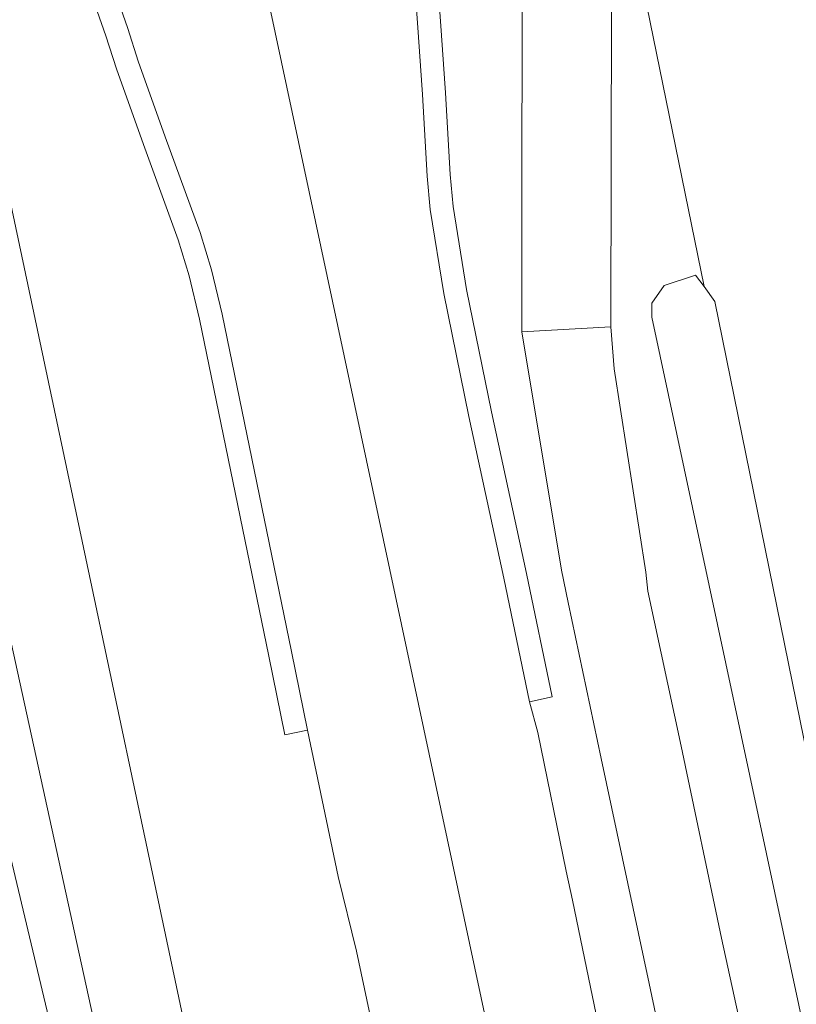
# Model space of a CAD drawing. Header units: metres. Extents: x 248690 to 249249, y 479346 to 480351.
# Tile 15 of 30: x 248954 to 248980, y 479721 to 479755. Entities that reach past the tile are written whole.
import ezdxf

# ---------------------------------------------------------------- set-up
doc = ezdxf.new("R2010")
doc.units = ezdxf.units.M
for name, color, linetype, lineweight in [('B-XX-GR-GROENVOORZIENING-GV', 80, 'Continuous', 18), ('B-XX-OG-WATER_SLOOT-GV', 120, 'Continuous', 18), ('B-XX-VH-VERHARDING_ASFALT-GV', 252, 'Continuous', 18), ('B-XX-VH-VERHARDING_GRASBETONSTEEN-GV', 70, 'Continuous', 18), ('B-XX-VH-VERHARDING_TEGEL-GV', 252, 'Continuous', 18)]:
    doc.layers.add(name, color=color, linetype=linetype, lineweight=lineweight)

msp = doc.modelspace()

# ---------------------------------------------------------------- linework, layer by layer
at = {"layer": 'B-XX-GR-GROENVOORZIENING-GV'}
for points in [[(248937.611, 479792.895), (248940.8, 479778.34), (248945.45, 479756.99), (248946.808, 479751.611), (248951.54, 479732.86), (248956.9, 479710.36), (248964.446, 479680.862), (248960.458, 479700.244), (248949.394, 479750.827), (248948.672, 479754.126), (248948.129, 479756.609)], [(249008.125, 479520.593), (248977.538, 479664.471), (248965.244, 479722.395), (248964.607, 479724.987), (248963.549, 479730.06), (248962.765, 479729.898), (248962.202, 479732.623), (248959.806, 479744.298), (248959.447, 479745.797), (248959.066, 479747.042), (248957.866, 479750.343), (248956.927, 479752.972), (248956.565, 479754.108), (248956.034, 479755.641), (248955.564, 479757.475), (248954.831, 479760.909), (248953.92, 479765.435), (248953.415, 479767.904), (248952.146, 479767.691)], [(248968.312, 479762.173), (248967.098, 479762.015), (248967.552, 479759.599), (248967.83, 479757.972), (248968.025, 479756.371), (248968.153, 479754.617), (248968.326, 479752.134), (248968.486, 479749.305), (248968.588, 479748.195), (248969.057, 479745.324), (248969.918, 479741.09), (248971.126, 479735.489), (248972.019, 479731.206), (248971.236, 479731.043), (248971.52, 479729.977), (248972.508, 479725.168), (248972.721, 479724.172), (248974.098, 479717.526)], [(248996.99, 479666.914), (248996.328, 479666.248), (248995.829, 479666.182), (248995.166, 479666.095), (248993.998, 479666.437), (248993.512, 479666.947), (248983.765, 479708.511), (248981.141, 479717.825), (248975.475, 479744.363), (248975.465, 479744.855), (248975.893, 479745.464), (248976.977, 479745.82), (248977.285, 479745.43), (248974.643, 479758.381), (248974.107, 479761.118)], [(248974.107, 479761.118), (248974.643, 479758.381), (248977.285, 479745.43), (248977.657, 479744.911), (248982.616, 479720.505), (248984.335, 479717.185), (248986.851, 479707.903), (248996.99, 479666.914)], [(248974.09, 479760.839), (248974.047, 479744.036), (248974.17, 479742.573), (248975.264, 479735.528), (248975.326, 479734.876), (248976.481, 479729.504), (248977.879, 479722.853), (248979.713, 479714.448), (248982.889, 479699.899), (248986.729, 479682.403), (248990.105, 479667.297), (248990.427, 479666.013), (248990.674, 479665.312), (248991.224, 479664.62), (248992.055, 479663.949), (248992.603, 479663.536), (248993.042, 479663.453), (248994.019, 479663.654), (248996.289, 479664.177), (248996.607, 479664.251), (248997.554, 479664.503), (248996.99, 479666.914)], [(249018.781, 479545.932), (249013.315, 479564.727), (249010.317, 479574.847), (249006.975, 479586.414), (249004.99, 479593.35), (249002.215, 479602.994), (249000.506, 479609.107), (248999.696, 479612.117), (248999.063, 479614.483), (248997.653, 479619.935), (248996.179, 479625.839), (248994.193, 479634.57), (248991.171, 479648.682), (248987.87, 479663.712), (248984.004, 479681.726), (248981.587, 479692.758), (248979.297, 479703.204), (248977.235, 479712.469), (248975.373, 479721.285), (248973.71, 479729.07), (248972.576, 479734.483), (248972.345, 479735.599), (248970.968, 479743.853), (248970.985, 479759.728)], [(248948.672, 479754.126), (248949.394, 479750.827), (248949.755, 479751.441), (248950.918, 479751.737), (248951.539, 479751.896), (248951.972, 479751.772), (248952.638, 479751.223), (248971.14, 479663.824), (248984.253, 479602.174), (248999.489, 479528.708)]]:
    msp.add_lwpolyline(points, dxfattribs=at)
msp.add_lwpolyline([(248943.969, 479752.171), (248945.297, 479746.621), (248945.337, 479746.454), (248961.945, 479674.632), (248963.642, 479675.009), (248965.573, 479675.385), (248964.446, 479680.862), (248956.9, 479710.36), (248951.54, 479732.86), (248946.808, 479751.611)], close=True, dxfattribs=at)
at = {"layer": 'B-XX-OG-WATER_SLOOT-GV'}
msp.add_lwpolyline([(248999.489, 479528.708), (248984.253, 479602.174), (248971.14, 479663.824), (248952.638, 479751.223), (248951.972, 479751.772), (248951.539, 479751.896), (248950.918, 479751.737), (248949.755, 479751.441), (248949.394, 479750.827), (248960.458, 479700.244), (248964.446, 479680.862), (248965.573, 479675.385), (248968.439, 479661.455), (248978.666, 479612.863), (248981.154, 479601.04), (248992.794, 479543.686)], dxfattribs=at)
msp.add_lwpolyline([(248977.285, 479745.43), (248976.977, 479745.82), (248975.893, 479745.464), (248975.465, 479744.855), (248975.475, 479744.363), (248981.141, 479717.825), (248983.765, 479708.511), (248993.512, 479666.947), (248993.998, 479666.437), (248995.166, 479666.095), (248995.829, 479666.182), (248996.328, 479666.248), (248996.99, 479666.914), (248986.851, 479707.903), (248984.335, 479717.185), (248982.616, 479720.505), (248977.657, 479744.911)], close=True, dxfattribs=at)
at = {"layer": 'B-XX-VH-VERHARDING_ASFALT-GV'}
for points in [[(249012.32, 479534.955), (248994.346, 479607.361), (248985.135, 479647.694), (248970.149, 479718.027), (248961.831, 479756.999), (248960.855, 479756.808), (248960.574, 479756.823), (248960.308, 479756.913), (248960.075, 479757.069), (248959.891, 479757.282), (248959.771, 479757.536), (248959.172, 479760.283), (248957.277, 479769.383), (248956.738, 479772.303), (248956.147, 479775.145), (248956.143, 479775.449), (248956.236, 479775.739), (248956.415, 479775.985), (248956.663, 479776.162), (248956.954, 479776.253), (248957.695, 479776.383), (248957.688, 479776.414), (248949.717, 479813.919)], [(248949.717, 479813.919), (248957.688, 479776.414), (248957.695, 479776.383), (248958.977, 479776.608), (248959.274, 479776.613), (248959.559, 479776.528), (248959.806, 479776.362), (248959.991, 479776.129), (248960.097, 479775.851), (248962.362, 479764.923), (248963.104, 479761.278), (248963.7, 479758.358), (248963.709, 479758.068), (248963.635, 479757.788), (248963.482, 479757.542), (248963.266, 479757.35), (248963.003, 479757.229), (248961.831, 479756.999), (248970.149, 479718.027), (248985.135, 479647.694), (248994.346, 479607.361), (249012.32, 479534.955)], [(248974.098, 479717.526), (248972.721, 479724.172), (248972.508, 479725.168), (248971.52, 479729.977), (248971.236, 479731.043), (248970.344, 479735.324), (248969.135, 479740.926), (248968.27, 479745.18), (248967.794, 479748.095), (248967.689, 479749.246), (248967.528, 479752.084), (248967.356, 479754.561), (248967.229, 479756.294), (248967.039, 479757.857), (248966.765, 479759.458), (248966.322, 479761.82), (248965.661, 479765.107), (248964.472, 479771.006), (248963.375, 479776.117)], [(248953.083, 479773.697), (248953.715, 479770.431), (248954.705, 479765.595), (248955.615, 479761.072), (248956.343, 479757.658), (248956.801, 479755.872), (248957.325, 479754.361), (248957.686, 479753.229), (248958.619, 479750.615), (248959.825, 479747.297), (248960.22, 479746.008), (248960.588, 479744.472), (248962.986, 479732.785), (248963.549, 479730.06), (248964.607, 479724.987), (248965.244, 479722.395), (248977.538, 479664.471), (249008.125, 479520.593)], [(248979.713, 479714.448), (248977.879, 479722.853), (248976.481, 479729.504), (248975.326, 479734.876), (248975.264, 479735.528), (248974.17, 479742.573), (248974.047, 479744.036), (248970.968, 479743.853), (248972.345, 479735.599), (248972.576, 479734.483), (248973.71, 479729.07), (248975.373, 479721.285), (248977.235, 479712.469)]]:
    msp.add_lwpolyline(points, dxfattribs=at)
at = {"layer": 'B-XX-VH-VERHARDING_GRASBETONSTEEN-GV'}
for points in [[(248967.229, 479756.294), (248967.356, 479754.561), (248967.528, 479752.084), (248967.689, 479749.246), (248967.794, 479748.095), (248968.27, 479745.18), (248969.135, 479740.926), (248970.344, 479735.324), (248971.236, 479731.043), (248972.019, 479731.206), (248971.126, 479735.489), (248969.918, 479741.09), (248969.057, 479745.324), (248968.588, 479748.195), (248968.486, 479749.305), (248968.326, 479752.134), (248968.153, 479754.617), (248968.025, 479756.371)], [(248956.034, 479755.641), (248956.565, 479754.108), (248956.927, 479752.972), (248957.866, 479750.343), (248959.066, 479747.042), (248959.447, 479745.797), (248959.806, 479744.298), (248962.202, 479732.623), (248962.765, 479729.898), (248963.549, 479730.06), (248962.986, 479732.785), (248960.588, 479744.472), (248960.22, 479746.008), (248959.825, 479747.297), (248958.619, 479750.615), (248957.686, 479753.229), (248957.325, 479754.361), (248956.801, 479755.872)]]:
    msp.add_lwpolyline(points, dxfattribs=at)
at = {"layer": 'B-XX-VH-VERHARDING_TEGEL-GV'}
msp.add_lwpolyline([(248970.985, 479759.728), (248970.968, 479743.853), (248974.047, 479744.036), (248974.09, 479760.839)], dxfattribs=at)

doc.saveas('drawing.dxf')
